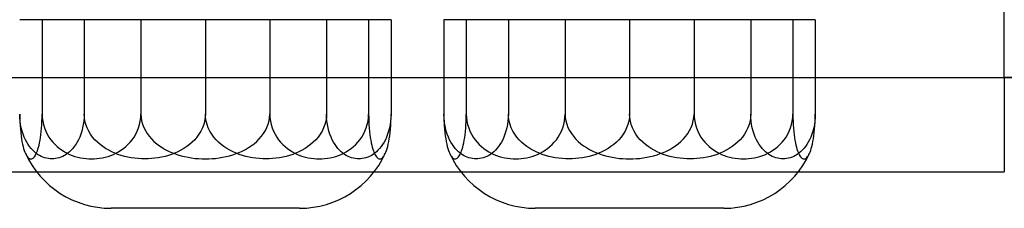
# Model space of a CAD drawing. Header units: millimetres. Extents: x -148 to 148, y -112 to 100.
# Tile 4 of 6: x -6 to 47, y -47 to -37. Entities that reach past the tile are written whole.
import ezdxf

# ---------------------------------------------------------------- set-up
doc = ezdxf.new("R2010")
doc.units = ezdxf.units.MM
doc.layers.add('HIDDEN', color=7, linetype='Continuous')

msp = doc.modelspace()

# ---------------------------------------------------------------- linework, layer by layer
at = {"layer": 'HIDDEN'}
for p, q in [((46.625, -39.619), (46.625, 31.506)), ((46.625, -39.619), (46.625, 31.506)), ((-4.41, -36.55), (-5.598, -36.55)), ((0.83, -36.55), (-4.41, -36.55)), ((-4.41, -36.55), (-4.41, -41.55)), ((-2.178, -36.55), (-2.178, -41.55)), ((7.67, -36.55), (0.83, -36.55)), ((0.83, -36.55), (0.83, -41.55)), ((4.25, -36.55), (4.25, -41.55)), ((12.91, -36.55), (7.67, -36.55)), ((7.67, -36.55), (7.67, -41.55)), ((10.678, -36.55), (10.678, -41.55)), ((14.098, -36.55), (12.91, -36.55)), ((12.91, -36.55), (12.91, -41.55)), ((14.098, -36.55), (14.098, -41.55)), ((18.09, -36.55), (16.902, -36.55)), ((16.902, -36.55), (16.902, -41.55)), ((23.33, -36.55), (18.09, -36.55)), ((18.09, -36.55), (18.09, -41.55)), ((20.322, -36.55), (20.322, -41.55)), ((30.17, -36.55), (23.33, -36.55)), ((23.33, -36.55), (23.33, -41.55)), ((26.75, -36.55), (26.75, -41.55)), ((35.41, -36.55), (30.17, -36.55)), ((30.17, -36.55), (30.17, -41.55)), ((33.178, -36.55), (33.178, -41.55)), ((36.598, -36.55), (35.41, -36.55)), ((35.41, -36.55), (35.41, -41.55)), ((36.598, -36.55), (36.598, -41.55)), ((-46.625, -39.619), (46.625, -39.619)), ((-46.625, -39.619), (46.625, -39.619)), ((46.625, -39.619), (46.625, -44.619)), ((51.625, -39.619), (46.625, -39.619)), ((46.625, -39.619), (46.625, -44.619)), ((46.625, -39.619), (51.625, -39.619)), ((-5.598, -41.55), (-5.596, -41.756)), ((-5.593, -41.739), (-5.598, -41.55)), ((-5.596, -41.756), (-5.589, -41.966)), ((-5.576, -41.933), (-5.593, -41.739)), ((-4.418, -41.942), (-4.412, -41.744)), ((-4.412, -41.744), (-4.41, -41.55)), ((-4.41, -41.55), (-4.402, -41.739)), ((-4.402, -41.739), (-4.377, -41.933)), ((-2.183, -41.739), (-2.2, -41.933)), ((-2.178, -41.55), (-2.183, -41.739)), ((-2.168, -41.739), (-2.178, -41.55)), ((-2.137, -41.933), (-2.168, -41.739)), ((0.797, -41.933), (0.822, -41.739)), ((0.822, -41.739), (0.83, -41.55)), ((0.83, -41.55), (0.84, -41.731)), ((0.84, -41.731), (0.87, -41.918)), ((4.24, -41.739), (4.209, -41.933)), ((4.25, -41.55), (4.24, -41.739)), ((4.26, -41.739), (4.25, -41.55)), ((4.291, -41.933), (4.26, -41.739)), ((7.63, -41.918), (7.66, -41.731)), ((7.66, -41.731), (7.67, -41.55)), ((7.67, -41.55), (7.678, -41.739)), ((7.678, -41.739), (7.703, -41.933)), ((10.668, -41.739), (10.637, -41.933)), ((10.678, -41.55), (10.668, -41.739)), ((10.683, -41.739), (10.678, -41.55)), ((10.7, -41.933), (10.683, -41.739)), ((12.877, -41.933), (12.902, -41.739)), ((12.902, -41.739), (12.91, -41.55)), ((12.91, -41.55), (12.912, -41.744)), ((12.912, -41.744), (12.918, -41.942)), ((14.093, -41.739), (14.076, -41.933)), ((14.089, -41.966), (14.096, -41.756)), ((14.098, -41.55), (14.093, -41.739)), ((14.096, -41.756), (14.098, -41.55)), ((16.902, -41.55), (16.904, -41.756)), ((16.907, -41.739), (16.902, -41.55)), ((16.904, -41.756), (16.911, -41.966)), ((16.924, -41.933), (16.907, -41.739)), ((18.082, -41.942), (18.088, -41.744)), ((18.088, -41.744), (18.09, -41.55)), ((18.09, -41.55), (18.098, -41.739)), ((18.098, -41.739), (18.123, -41.933)), ((20.317, -41.739), (20.3, -41.933)), ((20.322, -41.55), (20.317, -41.739)), ((20.332, -41.739), (20.322, -41.55)), ((20.363, -41.933), (20.332, -41.739)), ((23.297, -41.933), (23.322, -41.739)), ((23.322, -41.739), (23.33, -41.55)), ((23.33, -41.55), (23.34, -41.731)), ((23.34, -41.731), (23.37, -41.918)), ((26.74, -41.739), (26.709, -41.933)), ((26.75, -41.55), (26.74, -41.739)), ((26.76, -41.739), (26.75, -41.55)), ((26.791, -41.933), (26.76, -41.739)), ((30.13, -41.918), (30.16, -41.731)), ((30.16, -41.731), (30.17, -41.55)), ((30.17, -41.55), (30.178, -41.739)), ((30.178, -41.739), (30.203, -41.933)), ((33.168, -41.739), (33.137, -41.933)), ((33.178, -41.55), (33.168, -41.739)), ((33.183, -41.739), (33.178, -41.55)), ((33.2, -41.933), (33.183, -41.739)), ((35.377, -41.933), (35.402, -41.739)), ((35.402, -41.739), (35.41, -41.55)), ((35.41, -41.55), (35.412, -41.744)), ((35.412, -41.744), (35.418, -41.942)), ((36.593, -41.739), (36.576, -41.933)), ((36.589, -41.966), (36.596, -41.756)), ((36.598, -41.55), (36.593, -41.739)), ((36.596, -41.756), (36.598, -41.55)), ((-5.589, -41.966), (-5.579, -42.16)), ((-5.579, -42.16), (-5.564, -42.353)), ((-5.551, -42.114), (-5.576, -41.933)), ((-5.516, -42.29), (-5.551, -42.114)), ((-5.47, -42.465), (-5.516, -42.29)), ((-4.44, -42.307), (-4.427, -42.127)), ((-4.427, -42.127), (-4.418, -41.942)), ((-4.377, -41.933), (-4.338, -42.114)), ((-4.338, -42.114), (-4.284, -42.29)), ((-4.284, -42.29), (-4.215, -42.465)), ((-2.26, -42.29), (-2.306, -42.465)), ((-2.225, -42.114), (-2.26, -42.29)), ((-2.2, -41.933), (-2.225, -42.114)), ((-2.089, -42.114), (-2.137, -41.933)), ((-2.023, -42.29), (-2.089, -42.114)), ((-1.938, -42.465), (-2.023, -42.29)), ((0.634, -42.465), (0.704, -42.29)), ((0.704, -42.29), (0.757, -42.114)), ((0.757, -42.114), (0.797, -41.933)), ((0.87, -41.918), (0.917, -42.094)), ((0.917, -42.094), (0.982, -42.262)), ((0.982, -42.262), (1.066, -42.431)), ((4.095, -42.29), (4.01, -42.465)), ((4.161, -42.114), (4.095, -42.29)), ((4.209, -41.933), (4.161, -42.114)), ((4.339, -42.114), (4.291, -41.933)), ((4.405, -42.29), (4.339, -42.114)), ((4.49, -42.465), (4.405, -42.29)), ((7.434, -42.431), (7.518, -42.262)), ((7.518, -42.262), (7.583, -42.094)), ((7.583, -42.094), (7.63, -41.918)), ((7.703, -41.933), (7.743, -42.114)), ((7.743, -42.114), (7.796, -42.29)), ((7.796, -42.29), (7.866, -42.465)), ((10.523, -42.29), (10.438, -42.465)), ((10.589, -42.114), (10.523, -42.29)), ((10.637, -41.933), (10.589, -42.114)), ((10.725, -42.114), (10.7, -41.933)), ((10.76, -42.29), (10.725, -42.114)), ((10.806, -42.465), (10.76, -42.29)), ((12.715, -42.465), (12.784, -42.29)), ((12.784, -42.29), (12.838, -42.114)), ((12.838, -42.114), (12.877, -41.933)), ((12.918, -41.942), (12.927, -42.127)), ((12.927, -42.127), (12.94, -42.307)), ((14.016, -42.29), (13.97, -42.465)), ((14.051, -42.114), (14.016, -42.29)), ((14.076, -41.933), (14.051, -42.114)), ((14.064, -42.353), (14.079, -42.16)), ((14.079, -42.16), (14.089, -41.966)), ((16.911, -41.966), (16.921, -42.16)), ((16.921, -42.16), (16.936, -42.353)), ((16.949, -42.114), (16.924, -41.933)), ((16.984, -42.29), (16.949, -42.114)), ((17.03, -42.465), (16.984, -42.29)), ((18.06, -42.307), (18.073, -42.127)), ((18.073, -42.127), (18.082, -41.942)), ((18.123, -41.933), (18.162, -42.114)), ((18.162, -42.114), (18.216, -42.29)), ((18.216, -42.29), (18.285, -42.465)), ((20.24, -42.29), (20.194, -42.465)), ((20.275, -42.114), (20.24, -42.29)), ((20.3, -41.933), (20.275, -42.114)), ((20.411, -42.114), (20.363, -41.933)), ((20.477, -42.29), (20.411, -42.114)), ((20.562, -42.465), (20.477, -42.29)), ((23.134, -42.465), (23.204, -42.29)), ((23.204, -42.29), (23.257, -42.114)), ((23.257, -42.114), (23.297, -41.933)), ((23.37, -41.918), (23.417, -42.094)), ((23.417, -42.094), (23.482, -42.262)), ((23.482, -42.262), (23.566, -42.431)), ((26.595, -42.29), (26.51, -42.465)), ((26.661, -42.114), (26.595, -42.29)), ((26.709, -41.933), (26.661, -42.114)), ((26.839, -42.114), (26.791, -41.933)), ((26.905, -42.29), (26.839, -42.114)), ((26.99, -42.465), (26.905, -42.29)), ((29.934, -42.431), (30.018, -42.262)), ((30.018, -42.262), (30.083, -42.094)), ((30.083, -42.094), (30.13, -41.918)), ((30.203, -41.933), (30.243, -42.114)), ((30.243, -42.114), (30.296, -42.29)), ((30.296, -42.29), (30.366, -42.465)), ((33.023, -42.29), (32.938, -42.465)), ((33.089, -42.114), (33.023, -42.29)), ((33.137, -41.933), (33.089, -42.114)), ((33.225, -42.114), (33.2, -41.933)), ((33.26, -42.29), (33.225, -42.114)), ((33.306, -42.465), (33.26, -42.29)), ((35.215, -42.465), (35.284, -42.29)), ((35.284, -42.29), (35.338, -42.114)), ((35.338, -42.114), (35.377, -41.933)), ((35.418, -41.942), (35.427, -42.127)), ((35.427, -42.127), (35.44, -42.307)), ((36.516, -42.29), (36.47, -42.465)), ((36.551, -42.114), (36.516, -42.29)), ((36.576, -41.933), (36.551, -42.114)), ((36.564, -42.353), (36.579, -42.16)), ((36.579, -42.16), (36.589, -41.966)), ((-5.564, -42.353), (-5.546, -42.538)), ((-5.546, -42.538), (-5.526, -42.704)), ((-5.526, -42.704), (-5.502, -42.861)), ((-5.418, -42.626), (-5.47, -42.465)), ((-5.362, -42.772), (-5.418, -42.626)), ((-5.297, -42.915), (-5.362, -42.772)), ((-4.52, -42.941), (-4.496, -42.796)), ((-4.496, -42.796), (-4.475, -42.648)), ((-4.475, -42.648), (-4.457, -42.485)), ((-4.457, -42.485), (-4.44, -42.307)), ((-4.215, -42.465), (-4.135, -42.626)), ((-4.135, -42.626), (-4.048, -42.772)), ((-4.048, -42.772), (-3.948, -42.915)), ((-2.414, -42.772), (-2.479, -42.915)), ((-2.358, -42.626), (-2.414, -42.772)), ((-2.306, -42.465), (-2.358, -42.626)), ((-1.84, -42.626), (-1.938, -42.465)), ((-1.733, -42.772), (-1.84, -42.626)), ((-1.611, -42.915), (-1.733, -42.772)), ((0.368, -42.915), (0.468, -42.772)), ((0.468, -42.772), (0.554, -42.626)), ((0.554, -42.626), (0.634, -42.465)), ((1.066, -42.431), (1.164, -42.589)), ((1.164, -42.589), (1.269, -42.732)), ((1.269, -42.732), (1.39, -42.87)), ((3.806, -42.772), (3.683, -42.915)), ((3.912, -42.626), (3.806, -42.772)), ((4.01, -42.465), (3.912, -42.626)), ((4.588, -42.626), (4.49, -42.465)), ((4.694, -42.772), (4.588, -42.626)), ((4.817, -42.915), (4.694, -42.772)), ((7.11, -42.87), (7.231, -42.732)), ((7.231, -42.732), (7.336, -42.589)), ((7.336, -42.589), (7.434, -42.431)), ((7.866, -42.465), (7.946, -42.626)), ((7.946, -42.626), (8.032, -42.772)), ((8.032, -42.772), (8.132, -42.915)), ((10.233, -42.772), (10.111, -42.915)), ((10.34, -42.626), (10.233, -42.772)), ((10.438, -42.465), (10.34, -42.626)), ((10.858, -42.626), (10.806, -42.465)), ((10.914, -42.772), (10.858, -42.626)), ((10.979, -42.915), (10.914, -42.772)), ((12.448, -42.915), (12.548, -42.772)), ((12.548, -42.772), (12.635, -42.626)), ((12.635, -42.626), (12.715, -42.465)), ((12.94, -42.307), (12.957, -42.485)), ((12.957, -42.485), (12.975, -42.648)), ((12.975, -42.648), (12.996, -42.796)), ((12.996, -42.796), (13.02, -42.941)), ((13.862, -42.772), (13.797, -42.915)), ((13.918, -42.626), (13.862, -42.772)), ((13.97, -42.465), (13.918, -42.626)), ((14.002, -42.861), (14.026, -42.704)), ((14.026, -42.704), (14.046, -42.538)), ((14.046, -42.538), (14.064, -42.353)), ((16.936, -42.353), (16.954, -42.538)), ((16.954, -42.538), (16.974, -42.704)), ((16.974, -42.704), (16.998, -42.861)), ((17.082, -42.626), (17.03, -42.465)), ((17.138, -42.772), (17.082, -42.626)), ((17.203, -42.915), (17.138, -42.772)), ((17.98, -42.941), (18.004, -42.796)), ((18.004, -42.796), (18.025, -42.648)), ((18.025, -42.648), (18.043, -42.485)), ((18.043, -42.485), (18.06, -42.307)), ((18.285, -42.465), (18.365, -42.626)), ((18.365, -42.626), (18.452, -42.772)), ((18.452, -42.772), (18.552, -42.915)), ((20.086, -42.772), (20.021, -42.915)), ((20.142, -42.626), (20.086, -42.772)), ((20.194, -42.465), (20.142, -42.626)), ((20.66, -42.626), (20.562, -42.465)), ((20.767, -42.772), (20.66, -42.626)), ((20.889, -42.915), (20.767, -42.772)), ((22.868, -42.915), (22.968, -42.772)), ((22.968, -42.772), (23.054, -42.626)), ((23.054, -42.626), (23.134, -42.465)), ((23.566, -42.431), (23.664, -42.589)), ((23.664, -42.589), (23.769, -42.732)), ((23.769, -42.732), (23.89, -42.87)), ((26.306, -42.772), (26.183, -42.915)), ((26.412, -42.626), (26.306, -42.772)), ((26.51, -42.465), (26.412, -42.626)), ((27.088, -42.626), (26.99, -42.465)), ((27.194, -42.772), (27.088, -42.626)), ((27.317, -42.915), (27.194, -42.772)), ((29.61, -42.87), (29.731, -42.732)), ((29.731, -42.732), (29.836, -42.589)), ((29.836, -42.589), (29.934, -42.431)), ((30.366, -42.465), (30.446, -42.626)), ((30.446, -42.626), (30.532, -42.772)), ((30.532, -42.772), (30.632, -42.915)), ((32.733, -42.772), (32.611, -42.915)), ((32.84, -42.626), (32.733, -42.772)), ((32.938, -42.465), (32.84, -42.626)), ((33.358, -42.626), (33.306, -42.465)), ((33.414, -42.772), (33.358, -42.626)), ((33.479, -42.915), (33.414, -42.772)), ((34.948, -42.915), (35.048, -42.772)), ((35.048, -42.772), (35.135, -42.626)), ((35.135, -42.626), (35.215, -42.465)), ((35.44, -42.307), (35.457, -42.485)), ((35.457, -42.485), (35.475, -42.648)), ((35.475, -42.648), (35.496, -42.796)), ((35.496, -42.796), (35.52, -42.941)), ((36.362, -42.772), (36.297, -42.915)), ((36.418, -42.626), (36.362, -42.772)), ((36.47, -42.465), (36.418, -42.626)), ((36.502, -42.861), (36.526, -42.704)), ((36.526, -42.704), (36.546, -42.538)), ((36.546, -42.538), (36.564, -42.353)), ((-5.502, -42.861), (-5.476, -43.011)), ((-5.476, -43.011), (-5.448, -43.148)), ((-5.448, -43.148), (-5.419, -43.268)), ((-5.419, -43.268), (-5.389, -43.376)), ((-5.225, -43.049), (-5.297, -42.915)), ((-5.149, -43.172), (-5.225, -43.049)), ((-5.073, -43.28), (-5.149, -43.172)), ((-4.993, -43.38), (-5.073, -43.28)), ((-4.629, -43.408), (-4.6, -43.306)), ((-4.6, -43.306), (-4.573, -43.199)), ((-4.573, -43.199), (-4.546, -43.077)), ((-4.546, -43.077), (-4.52, -42.941)), ((-3.948, -42.915), (-3.838, -43.049)), ((-3.838, -43.049), (-3.722, -43.172)), ((-3.722, -43.172), (-3.606, -43.28)), ((-3.606, -43.28), (-3.483, -43.38)), ((-2.703, -43.28), (-2.783, -43.38)), ((-2.627, -43.172), (-2.703, -43.28)), ((-2.551, -43.049), (-2.627, -43.172)), ((-2.479, -42.915), (-2.551, -43.049)), ((-1.476, -43.049), (-1.611, -42.915)), ((-1.334, -43.172), (-1.476, -43.049)), ((-1.191, -43.28), (-1.334, -43.172)), ((-1.04, -43.38), (-1.191, -43.28)), ((-0.098, -43.38), (0.026, -43.28)), ((0.026, -43.28), (0.142, -43.172)), ((0.142, -43.172), (0.258, -43.049)), ((0.258, -43.049), (0.368, -42.915)), ((1.39, -42.87), (1.524, -43.002)), ((1.524, -43.002), (1.667, -43.125)), ((1.667, -43.125), (1.813, -43.234)), ((1.813, -43.234), (1.961, -43.332)), ((1.961, -43.332), (2.123, -43.426)), ((3.264, -43.28), (3.112, -43.38)), ((3.406, -43.172), (3.264, -43.28)), ((3.548, -43.049), (3.406, -43.172)), ((3.683, -42.915), (3.548, -43.049)), ((4.952, -43.049), (4.817, -42.915)), ((5.094, -43.172), (4.952, -43.049)), ((5.236, -43.28), (5.094, -43.172)), ((5.388, -43.38), (5.236, -43.28)), ((6.377, -43.426), (6.539, -43.332)), ((6.539, -43.332), (6.687, -43.234)), ((6.687, -43.234), (6.833, -43.125)), ((6.833, -43.125), (6.976, -43.002)), ((6.976, -43.002), (7.11, -42.87)), ((8.132, -42.915), (8.242, -43.049)), ((8.242, -43.049), (8.358, -43.172)), ((8.358, -43.172), (8.474, -43.28)), ((8.474, -43.28), (8.598, -43.38)), ((9.691, -43.28), (9.54, -43.38)), ((9.834, -43.172), (9.691, -43.28)), ((9.976, -43.049), (9.834, -43.172)), ((10.111, -42.915), (9.976, -43.049)), ((11.051, -43.049), (10.979, -42.915)), ((11.127, -43.172), (11.051, -43.049)), ((11.203, -43.28), (11.127, -43.172)), ((11.283, -43.38), (11.203, -43.28)), ((11.983, -43.38), (12.106, -43.28)), ((12.106, -43.28), (12.222, -43.172)), ((12.222, -43.172), (12.338, -43.049)), ((12.338, -43.049), (12.448, -42.915)), ((13.02, -42.941), (13.046, -43.077)), ((13.046, -43.077), (13.073, -43.199)), ((13.073, -43.199), (13.1, -43.306)), ((13.1, -43.306), (13.129, -43.408)), ((13.573, -43.28), (13.493, -43.38)), ((13.649, -43.172), (13.573, -43.28)), ((13.725, -43.049), (13.649, -43.172)), ((13.797, -42.915), (13.725, -43.049)), ((13.889, -43.376), (13.919, -43.268)), ((13.919, -43.268), (13.948, -43.148)), ((13.948, -43.148), (13.976, -43.011)), ((13.976, -43.011), (14.002, -42.861)), ((16.998, -42.861), (17.024, -43.011)), ((17.024, -43.011), (17.052, -43.148)), ((17.052, -43.148), (17.081, -43.268)), ((17.081, -43.268), (17.111, -43.376)), ((17.275, -43.049), (17.203, -42.915)), ((17.351, -43.172), (17.275, -43.049)), ((17.427, -43.28), (17.351, -43.172)), ((17.507, -43.38), (17.427, -43.28)), ((17.871, -43.408), (17.9, -43.306)), ((17.9, -43.306), (17.927, -43.199)), ((17.927, -43.199), (17.954, -43.077)), ((17.954, -43.077), (17.98, -42.941)), ((18.552, -42.915), (18.662, -43.049)), ((18.662, -43.049), (18.778, -43.172)), ((18.778, -43.172), (18.894, -43.28)), ((18.894, -43.28), (19.017, -43.38)), ((19.797, -43.28), (19.717, -43.38)), ((19.873, -43.172), (19.797, -43.28)), ((19.949, -43.049), (19.873, -43.172)), ((20.021, -42.915), (19.949, -43.049)), ((21.024, -43.049), (20.889, -42.915)), ((21.166, -43.172), (21.024, -43.049)), ((21.309, -43.28), (21.166, -43.172)), ((21.46, -43.38), (21.309, -43.28)), ((22.402, -43.38), (22.526, -43.28)), ((22.526, -43.28), (22.642, -43.172)), ((22.642, -43.172), (22.758, -43.049)), ((22.758, -43.049), (22.868, -42.915)), ((23.89, -42.87), (24.024, -43.002)), ((24.024, -43.002), (24.167, -43.125)), ((24.167, -43.125), (24.313, -43.234)), ((24.313, -43.234), (24.461, -43.332)), ((24.461, -43.332), (24.623, -43.426)), ((25.764, -43.28), (25.612, -43.38)), ((25.906, -43.172), (25.764, -43.28)), ((26.048, -43.049), (25.906, -43.172)), ((26.183, -42.915), (26.048, -43.049)), ((27.452, -43.049), (27.317, -42.915)), ((27.594, -43.172), (27.452, -43.049)), ((27.736, -43.28), (27.594, -43.172)), ((27.888, -43.38), (27.736, -43.28)), ((28.877, -43.426), (29.039, -43.332)), ((29.039, -43.332), (29.187, -43.234)), ((29.187, -43.234), (29.333, -43.125)), ((29.333, -43.125), (29.476, -43.002)), ((29.476, -43.002), (29.61, -42.87)), ((30.632, -42.915), (30.742, -43.049)), ((30.742, -43.049), (30.858, -43.172)), ((30.858, -43.172), (30.974, -43.28)), ((30.974, -43.28), (31.098, -43.38)), ((32.191, -43.28), (32.04, -43.38)), ((32.334, -43.172), (32.191, -43.28)), ((32.476, -43.049), (32.334, -43.172)), ((32.611, -42.915), (32.476, -43.049)), ((33.551, -43.049), (33.479, -42.915)), ((33.627, -43.172), (33.551, -43.049)), ((33.703, -43.28), (33.627, -43.172)), ((33.783, -43.38), (33.703, -43.28)), ((34.483, -43.38), (34.606, -43.28)), ((34.606, -43.28), (34.722, -43.172)), ((34.722, -43.172), (34.838, -43.049)), ((34.838, -43.049), (34.948, -42.915)), ((35.52, -42.941), (35.546, -43.077)), ((35.546, -43.077), (35.573, -43.199)), ((35.573, -43.199), (35.6, -43.306)), ((35.6, -43.306), (35.629, -43.408)), ((36.073, -43.28), (35.993, -43.38)), ((36.149, -43.172), (36.073, -43.28)), ((36.225, -43.049), (36.149, -43.172)), ((36.297, -42.915), (36.225, -43.049)), ((36.389, -43.376), (36.419, -43.268)), ((36.419, -43.268), (36.448, -43.148)), ((36.448, -43.148), (36.476, -43.011)), ((36.476, -43.011), (36.502, -42.861)), ((-5.389, -43.376), (-5.356, -43.479)), ((-5.356, -43.479), (-5.323, -43.568)), ((-5.323, -43.568), (-5.291, -43.643)), ((-5.291, -43.643), (-5.259, -43.706)), ((-5.259, -43.706), (-5.227, -43.762)), ((-5.227, -43.762), (-5.193, -43.811)), ((-5.193, -43.811), (-5.159, -43.851)), ((-5.159, -43.851), (-5.124, -43.883)), ((-4.906, -43.474), (-4.993, -43.38)), ((-4.818, -43.557), (-4.906, -43.474)), ((-4.889, -43.886), (-4.854, -43.856)), ((-4.854, -43.856), (-4.82, -43.816)), ((-4.82, -43.816), (-4.786, -43.769)), ((-4.734, -43.628), (-4.818, -43.557)), ((-4.786, -43.769), (-4.753, -43.713)), ((-4.753, -43.713), (-4.721, -43.651)), ((-4.646, -43.691), (-4.734, -43.628)), ((-4.721, -43.651), (-4.691, -43.582)), ((-4.691, -43.582), (-4.66, -43.501)), ((-4.66, -43.501), (-4.629, -43.408)), ((-4.554, -43.748), (-4.646, -43.691)), ((-4.46, -43.797), (-4.554, -43.748)), ((-4.365, -43.839), (-4.46, -43.797)), ((-4.268, -43.873), (-4.365, -43.839)), ((-3.411, -43.839), (-3.508, -43.873)), ((-3.483, -43.38), (-3.35, -43.474)), ((-3.316, -43.797), (-3.411, -43.839)), ((-3.35, -43.474), (-3.216, -43.557)), ((-3.221, -43.748), (-3.316, -43.797)), ((-3.13, -43.691), (-3.221, -43.748)), ((-3.216, -43.557), (-3.086, -43.628)), ((-3.042, -43.628), (-3.13, -43.691)), ((-3.086, -43.628), (-2.951, -43.691)), ((-2.958, -43.557), (-3.042, -43.628)), ((-2.87, -43.474), (-2.958, -43.557)), ((-2.951, -43.691), (-2.811, -43.748)), ((-2.783, -43.38), (-2.87, -43.474)), ((-2.811, -43.748), (-2.667, -43.797)), ((-2.667, -43.797), (-2.52, -43.839)), ((-2.52, -43.839), (-2.372, -43.873)), ((-1.209, -43.873), (-1.06, -43.839)), ((-1.06, -43.839), (-0.913, -43.797)), ((-0.877, -43.474), (-1.04, -43.38)), ((-0.913, -43.797), (-0.769, -43.748)), ((-0.712, -43.557), (-0.877, -43.474)), ((-0.769, -43.748), (-0.629, -43.691)), ((-0.553, -43.628), (-0.712, -43.557)), ((-0.629, -43.691), (-0.495, -43.628)), ((-0.388, -43.691), (-0.553, -43.628)), ((-0.495, -43.628), (-0.365, -43.557)), ((-0.217, -43.748), (-0.388, -43.691)), ((-0.365, -43.557), (-0.231, -43.474)), ((-0.231, -43.474), (-0.098, -43.38)), ((-0.04, -43.797), (-0.217, -43.748)), ((0.14, -43.839), (-0.04, -43.797)), ((0.322, -43.873), (0.14, -43.839)), ((1.932, -43.839), (1.75, -43.873)), ((2.112, -43.797), (1.932, -43.839)), ((2.289, -43.748), (2.112, -43.797)), ((2.123, -43.426), (2.292, -43.512)), ((2.46, -43.691), (2.289, -43.748)), ((2.292, -43.512), (2.458, -43.587)), ((2.458, -43.587), (2.621, -43.651)), ((2.625, -43.628), (2.46, -43.691)), ((2.621, -43.651), (2.792, -43.71)), ((2.784, -43.557), (2.625, -43.628)), ((2.949, -43.474), (2.784, -43.557)), ((2.792, -43.71), (2.969, -43.762)), ((3.112, -43.38), (2.949, -43.474)), ((2.969, -43.762), (3.151, -43.808)), ((3.151, -43.808), (3.335, -43.847)), ((3.335, -43.847), (3.522, -43.878)), ((4.978, -43.878), (5.165, -43.847)), ((5.165, -43.847), (5.349, -43.808)), ((5.349, -43.808), (5.531, -43.762)), ((5.551, -43.474), (5.388, -43.38)), ((5.531, -43.762), (5.708, -43.71)), ((5.716, -43.557), (5.551, -43.474)), ((5.708, -43.71), (5.879, -43.651)), ((5.875, -43.628), (5.716, -43.557)), ((6.04, -43.691), (5.875, -43.628)), ((5.879, -43.651), (6.042, -43.587)), ((6.211, -43.748), (6.04, -43.691)), ((6.042, -43.587), (6.208, -43.512)), ((6.208, -43.512), (6.377, -43.426)), ((6.388, -43.797), (6.211, -43.748)), ((6.568, -43.839), (6.388, -43.797)), ((6.75, -43.873), (6.568, -43.839)), ((8.36, -43.839), (8.178, -43.873)), ((8.54, -43.797), (8.36, -43.839)), ((8.717, -43.748), (8.54, -43.797)), ((8.598, -43.38), (8.731, -43.474)), ((8.888, -43.691), (8.717, -43.748)), ((8.731, -43.474), (8.865, -43.557)), ((8.865, -43.557), (8.995, -43.628)), ((9.053, -43.628), (8.888, -43.691)), ((8.995, -43.628), (9.129, -43.691)), ((9.212, -43.557), (9.053, -43.628)), ((9.129, -43.691), (9.269, -43.748)), ((9.377, -43.474), (9.212, -43.557)), ((9.269, -43.748), (9.413, -43.797)), ((9.54, -43.38), (9.377, -43.474)), ((9.413, -43.797), (9.56, -43.839)), ((9.56, -43.839), (9.709, -43.873)), ((10.872, -43.873), (11.02, -43.839)), ((11.02, -43.839), (11.167, -43.797)), ((11.167, -43.797), (11.311, -43.748)), ((11.37, -43.474), (11.283, -43.38)), ((11.311, -43.748), (11.451, -43.691)), ((11.458, -43.557), (11.37, -43.474)), ((11.451, -43.691), (11.586, -43.628)), ((11.542, -43.628), (11.458, -43.557)), ((11.63, -43.691), (11.542, -43.628)), ((11.586, -43.628), (11.716, -43.557)), ((11.721, -43.748), (11.63, -43.691)), ((11.716, -43.557), (11.85, -43.474)), ((11.816, -43.797), (11.721, -43.748)), ((11.911, -43.839), (11.816, -43.797)), ((11.85, -43.474), (11.983, -43.38)), ((12.008, -43.873), (11.911, -43.839)), ((12.865, -43.839), (12.768, -43.873)), ((12.96, -43.797), (12.865, -43.839)), ((13.054, -43.748), (12.96, -43.797)), ((13.146, -43.691), (13.054, -43.748)), ((13.129, -43.408), (13.16, -43.501)), ((13.234, -43.628), (13.146, -43.691)), ((13.16, -43.501), (13.191, -43.582)), ((13.191, -43.582), (13.221, -43.651)), ((13.221, -43.651), (13.253, -43.713)), ((13.318, -43.557), (13.234, -43.628)), ((13.253, -43.713), (13.286, -43.769)), ((13.286, -43.769), (13.32, -43.816)), ((13.406, -43.474), (13.318, -43.557)), ((13.32, -43.816), (13.354, -43.856)), ((13.354, -43.856), (13.389, -43.886)), ((13.493, -43.38), (13.406, -43.474)), ((13.624, -43.883), (13.659, -43.851)), ((13.659, -43.851), (13.693, -43.811)), ((13.693, -43.811), (13.727, -43.762)), ((13.727, -43.762), (13.759, -43.706)), ((13.759, -43.706), (13.791, -43.643)), ((13.791, -43.643), (13.823, -43.568)), ((13.823, -43.568), (13.856, -43.479)), ((13.856, -43.479), (13.889, -43.376)), ((17.111, -43.376), (17.144, -43.479)), ((17.144, -43.479), (17.177, -43.568)), ((17.177, -43.568), (17.209, -43.643)), ((17.209, -43.643), (17.241, -43.706)), ((17.241, -43.706), (17.273, -43.762)), ((17.273, -43.762), (17.307, -43.811)), ((17.307, -43.811), (17.341, -43.851)), ((17.341, -43.851), (17.376, -43.883)), ((17.594, -43.474), (17.507, -43.38)), ((17.682, -43.557), (17.594, -43.474)), ((17.611, -43.886), (17.646, -43.856)), ((17.646, -43.856), (17.68, -43.816)), ((17.68, -43.816), (17.714, -43.769)), ((17.766, -43.628), (17.682, -43.557)), ((17.714, -43.769), (17.747, -43.713)), ((17.747, -43.713), (17.779, -43.651)), ((17.854, -43.691), (17.766, -43.628)), ((17.779, -43.651), (17.809, -43.582)), ((17.809, -43.582), (17.84, -43.501)), ((17.84, -43.501), (17.871, -43.408)), ((17.946, -43.748), (17.854, -43.691)), ((18.04, -43.797), (17.946, -43.748)), ((18.135, -43.839), (18.04, -43.797)), ((18.232, -43.873), (18.135, -43.839)), ((19.089, -43.839), (18.992, -43.873)), ((19.017, -43.38), (19.15, -43.474)), ((19.184, -43.797), (19.089, -43.839)), ((19.15, -43.474), (19.284, -43.557)), ((19.279, -43.748), (19.184, -43.797)), ((19.37, -43.691), (19.279, -43.748)), ((19.284, -43.557), (19.414, -43.628)), ((19.458, -43.628), (19.37, -43.691)), ((19.414, -43.628), (19.549, -43.691)), ((19.542, -43.557), (19.458, -43.628)), ((19.63, -43.474), (19.542, -43.557)), ((19.549, -43.691), (19.689, -43.748)), ((19.717, -43.38), (19.63, -43.474)), ((19.689, -43.748), (19.833, -43.797)), ((19.833, -43.797), (19.98, -43.839)), ((19.98, -43.839), (20.128, -43.873)), ((21.291, -43.873), (21.44, -43.839)), ((21.44, -43.839), (21.587, -43.797)), ((21.623, -43.474), (21.46, -43.38)), ((21.587, -43.797), (21.731, -43.748)), ((21.788, -43.557), (21.623, -43.474)), ((21.731, -43.748), (21.871, -43.691)), ((21.947, -43.628), (21.788, -43.557)), ((21.871, -43.691), (22.005, -43.628)), ((22.112, -43.691), (21.947, -43.628)), ((22.005, -43.628), (22.135, -43.557)), ((22.283, -43.748), (22.112, -43.691)), ((22.135, -43.557), (22.269, -43.474)), ((22.269, -43.474), (22.402, -43.38)), ((22.46, -43.797), (22.283, -43.748)), ((22.64, -43.839), (22.46, -43.797)), ((22.822, -43.873), (22.64, -43.839)), ((24.432, -43.839), (24.25, -43.873)), ((24.612, -43.797), (24.432, -43.839)), ((24.789, -43.748), (24.612, -43.797)), ((24.623, -43.426), (24.792, -43.512)), ((24.96, -43.691), (24.789, -43.748)), ((24.792, -43.512), (24.958, -43.587)), ((24.958, -43.587), (25.121, -43.651)), ((25.125, -43.628), (24.96, -43.691)), ((25.121, -43.651), (25.292, -43.71)), ((25.284, -43.557), (25.125, -43.628)), ((25.449, -43.474), (25.284, -43.557)), ((25.292, -43.71), (25.469, -43.762)), ((25.612, -43.38), (25.449, -43.474)), ((25.469, -43.762), (25.651, -43.808)), ((25.651, -43.808), (25.835, -43.847)), ((25.835, -43.847), (26.022, -43.878)), ((27.478, -43.878), (27.665, -43.847)), ((27.665, -43.847), (27.849, -43.808)), ((27.849, -43.808), (28.031, -43.762)), ((28.051, -43.474), (27.888, -43.38)), ((28.031, -43.762), (28.208, -43.71)), ((28.216, -43.557), (28.051, -43.474)), ((28.208, -43.71), (28.379, -43.651)), ((28.375, -43.628), (28.216, -43.557)), ((28.54, -43.691), (28.375, -43.628)), ((28.379, -43.651), (28.542, -43.587)), ((28.711, -43.748), (28.54, -43.691)), ((28.542, -43.587), (28.708, -43.512)), ((28.708, -43.512), (28.877, -43.426)), ((28.888, -43.797), (28.711, -43.748)), ((29.068, -43.839), (28.888, -43.797)), ((29.25, -43.873), (29.068, -43.839)), ((30.86, -43.839), (30.678, -43.873)), ((31.04, -43.797), (30.86, -43.839)), ((31.217, -43.748), (31.04, -43.797)), ((31.098, -43.38), (31.231, -43.474)), ((31.388, -43.691), (31.217, -43.748)), ((31.231, -43.474), (31.365, -43.557)), ((31.365, -43.557), (31.495, -43.628)), ((31.553, -43.628), (31.388, -43.691)), ((31.495, -43.628), (31.629, -43.691)), ((31.712, -43.557), (31.553, -43.628)), ((31.629, -43.691), (31.769, -43.748)), ((31.877, -43.474), (31.712, -43.557)), ((31.769, -43.748), (31.913, -43.797)), ((32.04, -43.38), (31.877, -43.474)), ((31.913, -43.797), (32.06, -43.839)), ((32.06, -43.839), (32.209, -43.873)), ((33.372, -43.873), (33.52, -43.839)), ((33.52, -43.839), (33.667, -43.797)), ((33.667, -43.797), (33.811, -43.748)), ((33.87, -43.474), (33.783, -43.38)), ((33.811, -43.748), (33.951, -43.691)), ((33.958, -43.557), (33.87, -43.474)), ((33.951, -43.691), (34.086, -43.628)), ((34.042, -43.628), (33.958, -43.557)), ((34.13, -43.691), (34.042, -43.628)), ((34.086, -43.628), (34.216, -43.557)), ((34.221, -43.748), (34.13, -43.691)), ((34.216, -43.557), (34.35, -43.474)), ((34.316, -43.797), (34.221, -43.748)), ((34.411, -43.839), (34.316, -43.797)), ((34.35, -43.474), (34.483, -43.38)), ((34.508, -43.873), (34.411, -43.839)), ((35.365, -43.839), (35.268, -43.873)), ((35.46, -43.797), (35.365, -43.839)), ((35.554, -43.748), (35.46, -43.797)), ((35.646, -43.691), (35.554, -43.748)), ((35.629, -43.408), (35.66, -43.501)), ((35.734, -43.628), (35.646, -43.691)), ((35.66, -43.501), (35.691, -43.582)), ((35.691, -43.582), (35.721, -43.651)), ((35.721, -43.651), (35.753, -43.713)), ((35.818, -43.557), (35.734, -43.628)), ((35.753, -43.713), (35.786, -43.769)), ((35.786, -43.769), (35.82, -43.816)), ((35.906, -43.474), (35.818, -43.557)), ((35.82, -43.816), (35.854, -43.856)), ((35.854, -43.856), (35.889, -43.886)), ((35.993, -43.38), (35.906, -43.474)), ((36.124, -43.883), (36.159, -43.851)), ((36.159, -43.851), (36.193, -43.811)), ((36.193, -43.811), (36.227, -43.762)), ((36.227, -43.762), (36.259, -43.706)), ((36.259, -43.706), (36.291, -43.643)), ((36.291, -43.643), (36.323, -43.568)), ((36.323, -43.568), (36.356, -43.479)), ((36.356, -43.479), (36.389, -43.376)), ((-5.124, -43.883), (-5.09, -43.906)), ((-5.09, -43.906), (-5.056, -43.922)), ((-5.056, -43.922), (-5.022, -43.929)), ((-5.022, -43.929), (-4.99, -43.93)), ((-4.99, -43.93), (-4.957, -43.923)), ((-4.957, -43.923), (-4.923, -43.909)), ((-4.923, -43.909), (-4.889, -43.886)), ((-4.171, -43.899), (-4.268, -43.873)), ((-4.074, -43.917), (-4.171, -43.899)), ((-3.98, -43.927), (-4.074, -43.917)), ((-3.888, -43.931), (-3.98, -43.927)), ((-3.796, -43.927), (-3.888, -43.931)), ((-3.702, -43.917), (-3.796, -43.927)), ((-3.605, -43.899), (-3.702, -43.917)), ((-3.508, -43.873), (-3.605, -43.899)), ((-2.372, -43.873), (-2.223, -43.899)), ((-2.223, -43.899), (-2.076, -43.917)), ((-2.076, -43.917), (-1.931, -43.927)), ((-1.931, -43.927), (-1.79, -43.931)), ((-1.79, -43.931), (-1.649, -43.927)), ((-1.649, -43.927), (-1.505, -43.917)), ((-1.505, -43.917), (-1.357, -43.899)), ((-1.357, -43.899), (-1.209, -43.873)), ((0.505, -43.899), (0.322, -43.873)), ((0.686, -43.917), (0.505, -43.899)), ((0.863, -43.927), (0.686, -43.917)), ((1.036, -43.931), (0.863, -43.927)), ((1.209, -43.927), (1.036, -43.931)), ((1.386, -43.917), (1.209, -43.927)), ((1.567, -43.899), (1.386, -43.917)), ((1.75, -43.873), (1.567, -43.899)), ((3.522, -43.878), (3.708, -43.901)), ((3.708, -43.901), (3.892, -43.918)), ((3.892, -43.918), (4.074, -43.927)), ((4.074, -43.927), (4.25, -43.931)), ((4.25, -43.931), (4.426, -43.927)), ((4.426, -43.927), (4.608, -43.918)), ((4.608, -43.918), (4.792, -43.901)), ((4.792, -43.901), (4.978, -43.878)), ((6.933, -43.899), (6.75, -43.873)), ((7.114, -43.917), (6.933, -43.899)), ((7.291, -43.927), (7.114, -43.917)), ((7.464, -43.931), (7.291, -43.927)), ((7.637, -43.927), (7.464, -43.931)), ((7.814, -43.917), (7.637, -43.927)), ((7.995, -43.899), (7.814, -43.917)), ((8.178, -43.873), (7.995, -43.899)), ((9.709, -43.873), (9.857, -43.899)), ((9.857, -43.899), (10.005, -43.917)), ((10.005, -43.917), (10.149, -43.927)), ((10.149, -43.927), (10.29, -43.931)), ((10.29, -43.931), (10.431, -43.927)), ((10.431, -43.927), (10.576, -43.917)), ((10.576, -43.917), (10.723, -43.899)), ((10.723, -43.899), (10.872, -43.873)), ((12.105, -43.899), (12.008, -43.873)), ((12.202, -43.917), (12.105, -43.899)), ((12.296, -43.927), (12.202, -43.917)), ((12.388, -43.931), (12.296, -43.927)), ((12.48, -43.927), (12.388, -43.931)), ((12.574, -43.917), (12.48, -43.927)), ((12.671, -43.899), (12.574, -43.917)), ((12.768, -43.873), (12.671, -43.899)), ((13.389, -43.886), (13.423, -43.909)), ((13.423, -43.909), (13.457, -43.923)), ((13.457, -43.923), (13.49, -43.93)), ((13.49, -43.93), (13.522, -43.929)), ((13.522, -43.929), (13.556, -43.922)), ((13.556, -43.922), (13.59, -43.906)), ((13.59, -43.906), (13.624, -43.883)), ((17.376, -43.883), (17.41, -43.906)), ((17.41, -43.906), (17.444, -43.922)), ((17.444, -43.922), (17.478, -43.929)), ((17.478, -43.929), (17.51, -43.93)), ((17.51, -43.93), (17.543, -43.923)), ((17.543, -43.923), (17.577, -43.909)), ((17.577, -43.909), (17.611, -43.886)), ((18.329, -43.899), (18.232, -43.873)), ((18.426, -43.917), (18.329, -43.899)), ((18.52, -43.927), (18.426, -43.917)), ((18.612, -43.931), (18.52, -43.927)), ((18.704, -43.927), (18.612, -43.931)), ((18.798, -43.917), (18.704, -43.927)), ((18.895, -43.899), (18.798, -43.917)), ((18.992, -43.873), (18.895, -43.899)), ((20.128, -43.873), (20.277, -43.899)), ((20.277, -43.899), (20.424, -43.917)), ((20.424, -43.917), (20.569, -43.927)), ((20.569, -43.927), (20.71, -43.931)), ((20.71, -43.931), (20.851, -43.927)), ((20.851, -43.927), (20.995, -43.917)), ((20.995, -43.917), (21.143, -43.899)), ((21.143, -43.899), (21.291, -43.873)), ((23.005, -43.899), (22.822, -43.873)), ((23.186, -43.917), (23.005, -43.899)), ((23.363, -43.927), (23.186, -43.917)), ((23.536, -43.931), (23.363, -43.927)), ((23.709, -43.927), (23.536, -43.931)), ((23.886, -43.917), (23.709, -43.927)), ((24.067, -43.899), (23.886, -43.917)), ((24.25, -43.873), (24.067, -43.899)), ((26.022, -43.878), (26.208, -43.901)), ((26.208, -43.901), (26.392, -43.918)), ((26.392, -43.918), (26.574, -43.927)), ((26.574, -43.927), (26.75, -43.931)), ((26.75, -43.931), (26.926, -43.927)), ((26.926, -43.927), (27.108, -43.918)), ((27.108, -43.918), (27.292, -43.901)), ((27.292, -43.901), (27.478, -43.878)), ((29.433, -43.899), (29.25, -43.873)), ((29.614, -43.917), (29.433, -43.899)), ((29.791, -43.927), (29.614, -43.917)), ((29.964, -43.931), (29.791, -43.927)), ((30.137, -43.927), (29.964, -43.931)), ((30.314, -43.917), (30.137, -43.927)), ((30.495, -43.899), (30.314, -43.917)), ((30.678, -43.873), (30.495, -43.899)), ((32.209, -43.873), (32.357, -43.899)), ((32.357, -43.899), (32.505, -43.917)), ((32.505, -43.917), (32.649, -43.927)), ((32.649, -43.927), (32.79, -43.931)), ((32.79, -43.931), (32.931, -43.927)), ((32.931, -43.927), (33.076, -43.917)), ((33.076, -43.917), (33.223, -43.899)), ((33.223, -43.899), (33.372, -43.873)), ((34.605, -43.899), (34.508, -43.873)), ((34.702, -43.917), (34.605, -43.899)), ((34.796, -43.927), (34.702, -43.917)), ((34.888, -43.931), (34.796, -43.927)), ((34.98, -43.927), (34.888, -43.931)), ((35.074, -43.917), (34.98, -43.927)), ((35.171, -43.899), (35.074, -43.917)), ((35.268, -43.873), (35.171, -43.899)), ((35.889, -43.886), (35.923, -43.909)), ((35.923, -43.909), (35.957, -43.923)), ((35.957, -43.923), (35.99, -43.93)), ((35.99, -43.93), (36.022, -43.929)), ((36.022, -43.929), (36.056, -43.922)), ((36.056, -43.922), (36.09, -43.906)), ((36.09, -43.906), (36.124, -43.883)), ((-46.625, -44.619), (46.625, -44.619)), ((46.625, -44.619), (46.625, -44.619)), ((4.25, -46.55), (-0.75, -46.55)), ((9.25, -46.55), (4.25, -46.55)), ((26.75, -46.55), (21.75, -46.55)), ((31.75, -46.55), (26.75, -46.55))]:
    msp.add_line(p, q, dxfattribs=at)
for centre, start, end in [((-0.75, -41.55), 204.7182, 270), ((9.25, -41.55), 270, 335.2818), ((21.75, -41.55), 204.7182, 270), ((31.75, -41.55), 270, 335.2818)]:
    msp.add_arc(centre, 5, start, end, dxfattribs=at)

doc.saveas('drawing.dxf')
